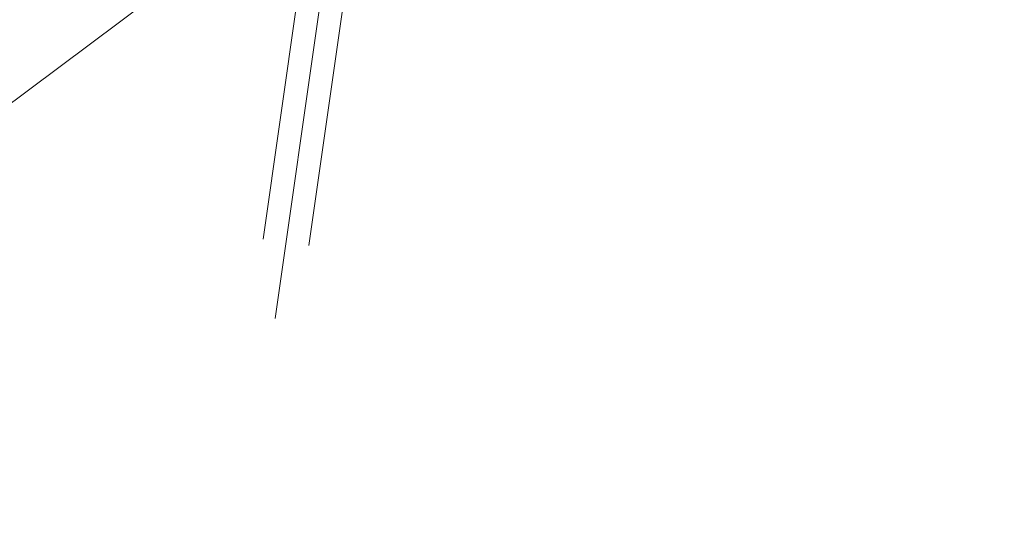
# Model space of a CAD drawing. Header units: metres. Extents: x -502 to 161, y -108 to 174.
# Tile 55 of 256: x -263.423 to -262.952, y -20.054 to -19.809. Entities that reach past the tile are written whole.
import ezdxf

# ---------------------------------------------------------------- set-up
doc = ezdxf.new("R2010")
doc.units = ezdxf.units.M
doc.header["$LTSCALE"] = 0.1
doc.linetypes.add('2-1', pattern=[0.17, 0.06, -0.025, 0.06, -0.025])
doc.linetypes.add('237', pattern=[93, 75, -18])
for name, color, linetype in [('BRI31-005.05-5p02-Koordinierung Lageplan 4. BA ZOB West 2022-06-15', 7, 'Continuous'), ('BRI31-005.06-5f07-Koordinierung Lageplan 4. BA ZOB Fernbusbahnh', 7, 'Continuous'), ('BRI31-005.07-5f08-Koordinierung Lageplan 4. BA Radstation - Seeterrasse 2023-05-31', 7, 'Continuous'), ('BRI32-005.03-5f06-Koordinierung Schemaplan 4 BA ZOB Teilbereich 2 Ost - Bahnhofsallee 2023-01-21', 7, 'Continuous')]:
    doc.layers.add(name, color=color, linetype=linetype)

# ---------------------------------------------------------------- blocks, each defined once
blk = doc.blocks.new('1016')
at = {"color": 7, "linetype": 'Continuous', "lineweight": 9, "transparency": 33554687}
blk.add_line((1.257444, 0.277444), (0.703072, -0.276928), dxfattribs=at)
at = {"color": 2, "linetype": 'Continuous', "lineweight": 20, "true_color": 0xffff00, "transparency": 33554687}
for p, q in [((1.212401, 0.25319), (0.727326, -0.231885)), ((1.23319, 0.232401), (0.748114, -0.252674))]:
    blk.add_line(p, q, dxfattribs=at)

msp = doc.modelspace()

# ---------------------------------------------------------------- linework, layer by layer
at = {"layer": 'BRI31-005.05-5p02-Koordinierung Lageplan 4. BA ZOB West 2022-06-15', "color": 3, "linetype": 'Continuous', "lineweight": 35, "true_color": 0x00ff00, "transparency": 33554687, "flags": 128}
for points in [[(-279.40585, -30.9235), (-270.94675, -26.70951, 0.095997), (-268.16074, -24.57578, -0.065942), (-264.82072, -21.68575, 0.025186), (-260.48557, -18.51185), (-255.52714, -14.48219, -0.005996), (-254.92015, -14.00086, -0.059186), (-248.38516, -10.08166, 0.078462), (-238.29144, -3.48895), (-238.29144, -3.48895, -0.100623), (-214.84437, 10.39494), (-214.84437, 10.39494), (-211.17701, 9.70033), (-205.55035, 1.44423)], [(-205.71104, 1.41365), (-211.26597, 9.56451), (-214.83296, 10.24011), (-214.83296, 10.24011, 0.100475), (-238.19083, -3.6002), (-238.19083, -3.6002, -0.078462), (-248.32372, -10.21851), (-248.32372, -10.21851, 0.059186), (-254.82836, -14.1195), (-254.82836, -14.1195), (-254.82836, -14.1195, 0.005996), (-255.43253, -14.59859), (-255.43253, -14.59859), (-260.39097, -18.62826, -0.025186), (-264.73831, -21.81109), (-264.73831, -21.81109, 0.065942), (-268.04855, -24.67534), (-268.04855, -24.67534), (-268.04855, -24.67534, -0.095997), (-270.87986, -26.84377), (-270.87986, -26.84377), (-279.34042, -31.05849)], [(-311.2459, -44.72197), (-303.63543, -41.89682), (-298.44045, -39.60954), (-284.99493, -33.88892), (-279.275, -31.19349), (-270.81298, -26.97803, 0.095997), (-267.93635, -24.7749), (-267.93635, -24.7749, -0.065942), (-264.65591, -21.93643), (-264.65591, -21.93643, 0.025186), (-260.29637, -18.74467), (-255.33793, -14.715, -0.005996), (-254.73658, -14.23814), (-254.73658, -14.23814, -0.059186), (-248.26229, -10.35535), (-248.26229, -10.35535, 0.078462), (-238.09022, -3.71146), (-238.09022, -3.71146, -0.100327), (-214.8215, 10.08528), (-214.8215, 10.08528), (-211.35493, 9.42869), (-205.87173, 1.38308)], [(-206.03242, 1.35251), (-211.44389, 9.29288), (-214.80999, 9.93043), (-214.80999, 9.93043, 0.100178), (-237.98961, -3.82271), (-237.98961, -3.82271, -0.078462), (-248.20085, -10.49219), (-248.20085, -10.49219, 0.059186), (-254.64479, -14.35678), (-254.64479, -14.35678), (-254.64479, -14.35678, 0.005996), (-255.24333, -14.83141), (-255.24333, -14.83141), (-260.20178, -18.86108), (-260.20178, -18.86108, -0.025186), (-264.5735, -22.06176), (-264.5735, -22.06176), (-264.5735, -22.06176, 0.065942), (-267.82416, -24.87446), (-267.82416, -24.87446), (-267.82416, -24.87446, -0.095997), (-270.74609, -27.11229), (-270.74609, -27.11229), (-279.20958, -31.32848)], [(-279.14416, -31.46347), (-270.67921, -27.24656, 0.095997), (-267.71195, -24.97403), (-267.71195, -24.97403, -0.065942), (-264.4911, -22.1871), (-264.4911, -22.1871, 0.025186), (-260.10718, -18.97749), (-255.14873, -14.94781, -0.005996), (-254.55301, -14.47542, -0.059186), (-248.13942, -10.62903), (-248.13942, -10.62903, 0.078462), (-237.889, -3.93397), (-237.889, -3.93397), (-237.889, -3.93397, -0.100028), (-214.79844, 9.77558), (-214.79844, 9.77558), (-211.53285, 9.15706), (-206.1931, 1.32194)], [(-206.51448, 1.26079), (-211.71077, 8.88543), (-214.7752, 9.46584, 0.099728), (-237.68779, -4.15649, -0.078462), (-248.01654, -10.90271, 0.059186), (-254.36944, -14.71271, 0.005996), (-254.95952, -15.18062), (-259.91799, -19.21032, -0.025186), (-264.32629, -22.43777, 0.065942), (-267.48757, -25.17315), (-267.48757, -25.17315, -0.095997), (-270.54544, -27.51508), (-270.54544, -27.51508), (-279.01332, -31.73345)], [(-278.9479, -31.86845), (-270.47856, -27.64934), (-270.47856, -27.64934, 0.095997), (-267.37537, -25.27271), (-267.37537, -25.27271, -0.065942), (-264.24388, -22.56311), (-264.24388, -22.56311, 0.025186), (-259.82339, -19.32673), (-259.82339, -19.32673), (-254.86492, -15.29703, -0.005996), (-254.27766, -14.83135), (-254.27766, -14.83135, -0.059186), (-247.95511, -11.03956), (-247.95511, -11.03956, 0.078462), (-237.58718, -4.26774), (-237.58718, -4.26774, -0.099577), (-214.7635, 9.31096), (-214.7635, 9.31096), (-211.79973, 8.74961), (-206.67516, 1.23022)], [(-206.83585, 1.19965), (-211.8887, 8.61379), (-214.75176, 9.15607), (-214.75176, 9.15607, 0.099425), (-237.48657, -4.379), (-237.48657, -4.379, -0.078462), (-247.89367, -11.1764, 0.059186), (-254.18588, -14.94999, 0.005996), (-254.77032, -15.41344), (-259.7288, -19.44314, -0.025186), (-264.16148, -22.68845, 0.065942), (-267.26318, -25.37227, -0.095997), (-270.41167, -27.78361), (-278.88248, -32.00344), (-284.6268, -34.71037), (-298.08293, -40.4355), (-303.2972, -42.73127), (-310.92532, -45.56297), (-314.76659, -47.65503, 0.354166), (-315.2467, -48.81865), (-312.90084, -56.6959), (-312.90084, -56.6959, 0.16104), (-309.36409, -61.76941), (-309.36409, -61.76941)], [(-278.81706, -32.13843), (-270.34479, -27.91787), (-270.34479, -27.91787, 0.095997), (-267.15099, -25.47183), (-267.15099, -25.47183), (-267.15099, -25.47183, -0.065941), (-264.07913, -22.81383), (-264.07913, -22.81383), (-264.07913, -22.81383, 0.025186), (-259.6342, -19.55955), (-259.6342, -19.55955), (-254.67571, -15.52984, -0.005996), (-254.09409, -15.06863, -0.059186), (-247.83224, -11.31324, 0.078462), (-237.38596, -4.49025), (-237.38596, -4.49025, -0.099273), (-214.73998, 9.00117), (-214.73998, 9.00117), (-211.97766, 8.47797), (-206.99654, 1.16907)]]:
    msp.add_lwpolyline(points, format="xyb", dxfattribs=at)
at = {"layer": 'BRI31-005.05-5p02-Koordinierung Lageplan 4. BA ZOB West 2022-06-15', "color": 1, "linetype": 'Continuous', "lineweight": 35, "true_color": 0xff0000, "transparency": 33554687, "flags": 128}
msp.add_lwpolyline([(-238.25134, -9.00469, 0.146392), (-254.51805, -15.72385), (-259.47654, -19.75357), (-259.47654, -19.75357, -0.025186), (-263.94179, -23.02272), (-263.94179, -23.02272, 0.107373), (-265.01768, -24.12064), (-265.01768, -24.12064, -0.031495), (-265.93534, -25.39439), (-265.93534, -25.39439), (-265.93534, -25.39439, 0.319337), (-266.13536, -28.28533), (-266.13536, -28.28533), (-261.34762, -36.10973, 0.028211)], format="xyb", dxfattribs=at)
at = {"layer": 'BRI31-005.06-5f07-Koordinierung Lageplan 4. BA ZOB Fernbusbahnh', "color": 190, "linetype": 'Continuous', "lineweight": 13, "true_color": 0x7f00ff, "transparency": 33554687, "flags": 128}
msp.add_lwpolyline([(-337.19997, -54.33742, 0.025831), (-332.94885, -51.60358, -0.090589), (-316.36679, -43.75018), (-316.36679, -43.75018, 0.047344), (-281.70947, -30.85604), (-281.70947, -30.85604), (-278.94418, -29.48653), (-278.94418, -29.48653, 0.045829), (-264.03748, -20.30652), (-264.03748, -20.30652), (-198.41426, 28.91828, -0.054812), (-181.46259, 38.9432)], format="xyb", dxfattribs=at)
at = {"layer": 'BRI31-005.06-5f07-Koordinierung Lageplan 4. BA ZOB Fernbusbahnh', "color": 3, "linetype": 'Continuous', "lineweight": 30, "true_color": 0x00ff00, "transparency": 33554687, "flags": 128}
for points in [[(-279.40585, -30.9235), (-270.94675, -26.70951, 0.095997), (-268.16074, -24.57578, -0.065942), (-264.82072, -21.68575, 0.025186), (-260.48557, -18.51185), (-255.52714, -14.48219, -0.005996), (-254.92015, -14.00086, -0.059186), (-248.38516, -10.08166, 0.078462), (-238.29144, -3.48895), (-238.29144, -3.48895, -0.100623), (-214.84437, 10.39494), (-214.84437, 10.39494), (-211.17701, 9.70033), (-205.55035, 1.44423)], [(-205.71104, 1.41365), (-211.26597, 9.56451), (-214.83296, 10.24011), (-214.83296, 10.24011, 0.100475), (-238.19083, -3.6002), (-238.19083, -3.6002, -0.078462), (-248.32372, -10.21851), (-248.32372, -10.21851, 0.059186), (-254.82836, -14.1195), (-254.82836, -14.1195), (-254.82836, -14.1195, 0.005996), (-255.43253, -14.59859), (-255.43253, -14.59859), (-260.39097, -18.62826, -0.025186), (-264.73831, -21.81109), (-264.73831, -21.81109, 0.065942), (-268.04855, -24.67534), (-268.04855, -24.67534), (-268.04855, -24.67534, -0.095997), (-270.87986, -26.84377), (-270.87986, -26.84377), (-279.34042, -31.05849)], [(-311.2459, -44.72197), (-303.63543, -41.89682), (-298.44045, -39.60954), (-284.99493, -33.88892), (-279.275, -31.19349), (-270.81298, -26.97803, 0.095997), (-267.93635, -24.7749), (-267.93635, -24.7749, -0.065942), (-264.65591, -21.93643), (-264.65591, -21.93643, 0.025186), (-260.29637, -18.74467), (-255.33793, -14.715, -0.005996), (-254.73658, -14.23814), (-254.73658, -14.23814, -0.059186), (-248.26229, -10.35535), (-248.26229, -10.35535, 0.078462), (-238.09022, -3.71146), (-238.09022, -3.71146, -0.100327), (-214.8215, 10.08528), (-214.8215, 10.08528), (-211.35493, 9.42869), (-205.87173, 1.38308)], [(-206.03242, 1.35251), (-211.44389, 9.29288), (-214.80999, 9.93043), (-214.80999, 9.93043, 0.100178), (-237.98961, -3.82271), (-237.98961, -3.82271, -0.078462), (-248.20085, -10.49219), (-248.20085, -10.49219, 0.059186), (-254.64479, -14.35678), (-254.64479, -14.35678), (-254.64479, -14.35678, 0.005996), (-255.24333, -14.83141), (-255.24333, -14.83141), (-260.20178, -18.86108), (-260.20178, -18.86108, -0.025186), (-264.5735, -22.06176), (-264.5735, -22.06176), (-264.5735, -22.06176, 0.065942), (-267.82416, -24.87446), (-267.82416, -24.87446), (-267.82416, -24.87446, -0.095997), (-270.74609, -27.11229), (-270.74609, -27.11229), (-279.20958, -31.32848)], [(-279.14416, -31.46347), (-270.67921, -27.24656, 0.095997), (-267.71195, -24.97403), (-267.71195, -24.97403, -0.065942), (-264.4911, -22.1871), (-264.4911, -22.1871, 0.025186), (-260.10718, -18.97749), (-255.14873, -14.94781, -0.005996), (-254.55301, -14.47542, -0.059186), (-248.13942, -10.62903), (-248.13942, -10.62903, 0.078462), (-237.889, -3.93397), (-237.889, -3.93397), (-237.889, -3.93397, -0.100028), (-214.79844, 9.77558), (-214.79844, 9.77558), (-211.53285, 9.15706), (-206.1931, 1.32194)], [(-206.51448, 1.26079), (-211.71077, 8.88543), (-214.7752, 9.46584, 0.099728), (-237.68779, -4.15649, -0.078462), (-248.01654, -10.90271, 0.059186), (-254.36944, -14.71271, 0.005996), (-254.95952, -15.18062), (-259.91799, -19.21032, -0.025186), (-264.32629, -22.43777, 0.065942), (-267.48757, -25.17315), (-267.48757, -25.17315, -0.095997), (-270.54544, -27.51508), (-270.54544, -27.51508), (-279.01332, -31.73345)], [(-278.9479, -31.86845), (-270.47856, -27.64934), (-270.47856, -27.64934, 0.095997), (-267.37537, -25.27271), (-267.37537, -25.27271, -0.065942), (-264.24388, -22.56311), (-264.24388, -22.56311, 0.025186), (-259.82339, -19.32673), (-259.82339, -19.32673), (-254.86492, -15.29703, -0.005996), (-254.27766, -14.83135), (-254.27766, -14.83135, -0.059186), (-247.95511, -11.03956), (-247.95511, -11.03956, 0.078462), (-237.58718, -4.26774), (-237.58718, -4.26774, -0.099577), (-214.7635, 9.31096), (-214.7635, 9.31096), (-211.79973, 8.74961), (-206.67516, 1.23022)], [(-206.83585, 1.19965), (-211.8887, 8.61379), (-214.75176, 9.15607), (-214.75176, 9.15607, 0.099425), (-237.48657, -4.379), (-237.48657, -4.379, -0.078462), (-247.89367, -11.1764, 0.059186), (-254.18588, -14.94999, 0.005996), (-254.77032, -15.41344), (-259.7288, -19.44314, -0.025186), (-264.16148, -22.68845, 0.065942), (-267.26318, -25.37227, -0.095997), (-270.41167, -27.78361), (-278.88248, -32.00344), (-284.6268, -34.71037), (-298.08293, -40.4355), (-303.2972, -42.73127), (-310.92532, -45.56297), (-314.76659, -47.65503, 0.354166), (-315.2467, -48.81865), (-312.90084, -56.6959, 0.103821), (-310.97367, -60.25447)], [(-309.82099, -45.31303), (-303.24082, -42.87034), (-298.02334, -40.57316), (-284.56544, -34.84727), (-278.81706, -32.13843), (-270.34479, -27.91787), (-270.34479, -27.91787, 0.095997), (-267.15099, -25.47183), (-267.15099, -25.47183), (-267.15099, -25.47183, -0.065941), (-264.07913, -22.81383), (-264.07913, -22.81383), (-264.07913, -22.81383, 0.025186), (-259.6342, -19.55955), (-259.6342, -19.55955), (-254.67571, -15.52984, -0.005996), (-254.09409, -15.06863, -0.059186), (-247.83224, -11.31324, 0.078462), (-237.38596, -4.49025), (-237.38596, -4.49025, -0.099273), (-214.73998, 9.00117), (-214.73998, 9.00117), (-211.97766, 8.47797), (-206.99654, 1.16907)]]:
    msp.add_lwpolyline(points, format="xyb", dxfattribs=at)
at = {"layer": 'BRI31-005.06-5f07-Koordinierung Lageplan 4. BA ZOB Fernbusbahnh', "color": 1, "linetype": 'Continuous', "lineweight": 30, "true_color": 0xff0000, "transparency": 33554687, "flags": 128}
for points in [[(-263.99673, -22.93916), (-263.99673, -22.93916, 0.025186), (-259.5396, -19.67596), (-259.5396, -19.67596), (-254.58111, -15.64625, -0.005996), (-254.00231, -15.18727), (-254.00231, -15.18727, -0.140273), (-238.26142, -8.9052), (-238.26142, -8.9052)], [(-238.25134, -9.00469, 0.146392), (-254.51805, -15.72385), (-259.47654, -19.75357), (-259.47654, -19.75357, -0.025186), (-263.94179, -23.02272), (-263.94179, -23.02272, 0.107373), (-265.01768, -24.12064), (-265.01768, -24.12064, -0.031495), (-265.93534, -25.39439), (-265.93534, -25.39439), (-265.93534, -25.39439, 0.319337), (-266.13536, -28.28533), (-266.13536, -28.28533), (-261.34762, -36.10973, 0.028211)]]:
    msp.add_lwpolyline(points, format="xyb", dxfattribs=at)
at = {"layer": 'BRI31-005.06-5f07-Koordinierung Lageplan 4. BA ZOB Fernbusbahnh', "color": 3, "linetype": '237', "lineweight": 30, "true_color": 0x00ff00, "transparency": 33554687, "flags": 128}
msp.add_lwpolyline([(-238.24133, -9.104), (-238.24133, -9.104, 0.146392), (-254.45498, -15.80145), (-254.45498, -15.80145), (-259.40915, -19.82766, -0.025212), (-263.88686, -23.10628)], format="xyb", dxfattribs=at)
at = {"layer": 'BRI31-005.06-5f07-Koordinierung Lageplan 4. BA ZOB Fernbusbahnh', "color": 1, "linetype": 'Continuous', "lineweight": 50, "true_color": 0xff0000, "transparency": 33554687, "flags": 128}
msp.add_lwpolyline([(-279.07874, -31.59846), (-270.61233, -27.38082), (-270.61233, -27.38082, 0.095997), (-267.59976, -25.07359), (-267.59976, -25.07359, -0.065942), (-264.40869, -22.31244, 0.025186), (-260.01259, -19.09391), (-255.05412, -15.06422), (-255.05412, -15.06422, -0.005996), (-254.46123, -14.59407), (-254.46123, -14.59407)], format="xyb", dxfattribs=at)
at = {"layer": 'BRI31-005.06-5f07-Koordinierung Lageplan 4. BA ZOB Fernbusbahnh', "color": 7, "linetype": 'Continuous', "lineweight": 30, "transparency": 33554687, "flags": 128}
msp.add_lwpolyline([(-259.31455, -19.94406, -0.025212), (-263.80445, -23.23161, 0.187601), (-264.53978, -24.26532), (-264.88022, -25.61317, -0.19602), (-265.39497, -26.31247), (-266.75507, -27.14493)], format="xyb", dxfattribs=at)
at = {"layer": 'BRI31-005.07-5f08-Koordinierung Lageplan 4. BA Radstation - Seeterrasse 2023-05-31', "color": 1, "linetype": '2-1', "lineweight": 30, "true_color": 0xff0000, "transparency": 33554687, "flags": 128}
msp.add_lwpolyline([(-75.72519, 29.70939), (-74.20643, 21.48723), (-74.20643, 21.48723, -0.344875), (-75.74814, 18.53704), (-75.74814, 18.53704), (-78.67916, 17.21035), (-78.67916, 17.21035, -0.131652), (-80.0582, 16.98321), (-80.0582, 16.98321), (-83.27475, 17.30125), (-83.27475, 17.30125, -0.147643), (-84.71707, 17.89703), (-84.71707, 17.89703), (-84.71707, 17.89703, 0.224175), (-86.62271, 18.37112), (-86.62271, 18.37112), (-87.22609, 18.25055, 0.068364), (-87.86901, 18.02765, -0.134388), (-89.26535, 17.74011), (-89.26535, 17.74011, -0.008614), (-92.10643, 17.97166), (-92.10643, 17.97166), (-92.10643, 17.97166, -0.043249), (-95.55785, 18.61755), (-95.55785, 18.61755, 0.115499), (-96.45297, 18.65448), (-97.62653, 18.43032), (-97.62653, 18.43032, 0.238629), (-99.03143, 17.34618), (-99.03143, 17.34618), (-99.22493, 16.94052), (-99.22493, 16.94052, -0.381904), (-102.54577, 15.55168), (-102.54577, 15.55168), (-102.54577, 15.55168, 0.130963), (-103.82989, 15.64567), (-103.82989, 15.64567), (-104.77308, 15.46684), (-104.77308, 15.46684, 0.062943), (-105.36955, 15.27373), (-105.36955, 15.27373), (-105.36955, 15.27373, -0.117288), (-106.59282, 15.01899), (-106.59282, 15.01899), (-118.08073, 15.34297), (-118.08073, 15.34297, -0.126318), (-120.42311, 16.01526), (-120.42311, 16.01526), (-121.93355, 16.90189, 0.050627), (-123.72267, 17.72164), (-123.72267, 17.72164, 0.129681), (-125.63062, 17.85645), (-125.63062, 17.85645), (-126.57382, 17.67761), (-126.57382, 17.67761, 0.119934), (-127.65043, 17.18891), (-127.65043, 17.18891, -0.084808), (-128.39114, 16.78846), (-128.39114, 16.78846, 0.089269), (-130.16005, 15.81178), (-130.16005, 15.81178), (-130.16005, 15.81178, -0.124247), (-134.68666, 13.70656), (-134.68666, 13.70656), (-138.91684, 12.90137, -0.061661), (-143.79612, 12.58412), (-146.1501, 12.72136), (-146.63448, 12.74961), (-146.63448, 12.74961, -0.059039), (-147.23688, 12.85685), (-147.23688, 12.85685, 0.067015), (-147.89548, 12.96333, 0.040307), (-151.15034, 12.78702, -0.05915), (-151.76328, 12.77689, 0.072382), (-152.48266, 12.74603), (-153.42586, 12.56719), (-153.42586, 12.56719, 0.081506), (-154.37924, 12.21915), (-154.37924, 12.21915, -0.078503), (-155.3314, 11.8651, 0.005089), (-156.73597, 11.56649, 0.034847), (-157.91697, 11.21494), (-157.91697, 11.21494, -0.026109), (-159.09296, 10.8424), (-159.09296, 10.8424, 0.013087), (-162.63323, 9.82149, -0.062687), (-167.52178, 8.92327), (-167.52178, 8.92327, 0.061733), (-172.53175, 8.01258), (-172.53175, 8.01258), (-186.50748, 3.64153), (-186.50748, 3.64153, -0.025709), (-188.42842, 3.14753), (-188.42842, 3.14753, -0.09618), (-189.41948, 3.13907), (-189.41948, 3.13907, -0.010312), (-189.5245, 3.16078), (-189.5245, 3.16078, 0.103331), (-190.54671, 3.17974), (-191.48991, 3.0009), (-193.67878, 2.5285), (-195.27127, -0.99061), (-200.25235, -1.93961, -0.015188), (-202.69137, -2.32794, 0.015187), (-205.13035, -2.71627), (-211.99924, -4.02493, -0.085512), (-213.13424, -4.04498), (-213.13424, -4.04498, 0.085516), (-214.26929, -4.06501), (-214.26929, -4.06501), (-217.10752, -4.60575), (-217.10752, -4.60575, -0.044757), (-218.10658, -4.70479), (-218.10658, -4.70479), (-218.10658, -4.70479, 0.044534), (-219.10568, -4.80339), (-219.10568, -4.80339), (-220.04888, -4.98223, 0.045192), (-221.01452, -5.2575, -0.044969), (-221.98004, -5.5332), (-229.37404, -6.94191, 0.0409), (-229.76756, -7.05083), (-229.76756, -7.05083, 0.046197), (-230.18383, -7.24889), (-230.18383, -7.24889), (-230.18383, -7.24889, -0.087262), (-230.99362, -7.55587), (-230.99362, -7.55587), (-236.48196, -8.60151, 0.028787), (-237.36381, -8.82276, -0.050637), (-238.25134, -9.00469, 0.146392), (-254.51805, -15.72385), (-259.47654, -19.75357), (-259.47654, -19.75357, -0.025186), (-263.94179, -23.02272), (-263.94179, -23.02272, 0.107373), (-265.01768, -24.12064), (-265.01768, -24.12064, -0.031495), (-265.93534, -25.39439), (-265.93534, -25.39439), (-265.93534, -25.39439, 0.319337), (-266.13536, -28.28533), (-266.13536, -28.28533), (-261.34762, -36.10973, 0.028211), (-259.41125, -38.90678, -0.124654), (-258.91758, -40.0306), (-258.91758, -40.0306, 0.143394), (-258.30551, -41.29533), (-258.30551, -41.29533), (-257.66134, -42.00712, 0.04347), (-257.34338, -42.30234), (-256.51298, -42.94875), (-256.51298, -42.94875, 0.287939), (-253.86752, -43.21616), (-253.86752, -43.21616), (-253.49223, -43.02962), (-246.0588, -39.11194), (-246.0588, -39.11194, -0.348158), (-243.00662, -39.6832), (-243.00662, -39.6832, 0.179632), (-241.47915, -40.51689), (-236.83591, -41.19085), (-236.83591, -41.19085, -0.100747), (-235.54372, -41.65516), (-235.54372, -41.65516, -0.022227), (-235.35318, -41.7694), (-235.35318, -41.7694, -0.062068), (-234.88368, -42.17173), (-234.88368, -42.17173), (-234.36648, -42.74008), (-234.36648, -42.74008, 0.107257), (-233.63292, -43.26243), (-233.63292, -43.26243, -0.058325), (-232.83934, -43.71849), (-232.83934, -43.71849, 0.577348), (-240.54261, -47.04163), (-240.54261, -47.04163, 0.577348), (-233.81308, -52.05135, 0.577348), (-232.83925, -43.71855, 0.306983), (-230.87719, -43.80166), (-222.43552, -38.58683, -0.271246), (-221.57673, -38.56629), (-220.659, -39.07462, -0.254278), (-220.53848, -39.26392, 0.168188), (-220.44398, -39.486), (-219.70698, -40.30036), (-219.70698, -40.30036, 0.133374), (-219.40364, -40.4948), (-219.40364, -40.4948), (-219.40364, -40.4948, -0.05315), (-219.06337, -40.64315), (-219.06337, -40.64315), (-212.0825, -44.61542, -0.173983), (-211.49586, -45.2994), (-211.49586, -45.2994, 0.093569), (-210.91892, -46.23661), (-210.91892, -46.23661)], format="xyb", dxfattribs=at)
msp.add_lwpolyline([(-75.72519, 29.70939), (-74.20643, 21.48723), (-74.20643, 21.48723, -0.344875), (-75.74814, 18.53704), (-75.74814, 18.53704), (-78.67916, 17.21035), (-78.67916, 17.21035, -0.131652), (-80.0582, 16.98321), (-80.0582, 16.98321), (-83.27475, 17.30125), (-83.27475, 17.30125, -0.147643), (-84.71707, 17.89703), (-84.71707, 17.89703), (-84.71707, 17.89703, 0.224175), (-86.62271, 18.37112), (-86.62271, 18.37112), (-87.22609, 18.25055, 0.068364), (-87.86901, 18.02765, -0.134388), (-89.26535, 17.74011), (-89.26535, 17.74011, -0.008614), (-92.10643, 17.97166), (-92.10643, 17.97166), (-92.10643, 17.97166, -0.043249), (-95.55785, 18.61755), (-95.55785, 18.61755, 0.115499), (-96.45297, 18.65448), (-97.62653, 18.43032), (-97.62653, 18.43032, 0.238629), (-99.03143, 17.34618), (-99.03143, 17.34618), (-99.22493, 16.94052), (-99.22493, 16.94052, -0.381904), (-102.54577, 15.55168), (-102.54577, 15.55168), (-102.54577, 15.55168, 0.130963), (-103.82989, 15.64567), (-103.82989, 15.64567), (-104.77308, 15.46684), (-104.77308, 15.46684, 0.062943), (-105.36955, 15.27373), (-105.36955, 15.27373), (-105.36955, 15.27373, -0.117288), (-106.59282, 15.01899), (-106.59282, 15.01899), (-118.08073, 15.34297), (-118.08073, 15.34297, -0.126318), (-120.42311, 16.01526), (-120.42311, 16.01526), (-121.93355, 16.90189, 0.050627), (-123.72267, 17.72164), (-123.72267, 17.72164, 0.129681), (-125.63062, 17.85645), (-125.63062, 17.85645), (-126.57382, 17.67761), (-126.57382, 17.67761, 0.119934), (-127.65043, 17.18891), (-127.65043, 17.18891, -0.084808), (-128.39114, 16.78846), (-128.39114, 16.78846, 0.089269), (-130.16005, 15.81178), (-130.16005, 15.81178), (-130.16005, 15.81178, -0.124247), (-134.68666, 13.70656), (-134.68666, 13.70656), (-138.91684, 12.90137, -0.061661), (-143.79612, 12.58412), (-146.1501, 12.72136), (-146.63448, 12.74961), (-146.63448, 12.74961, -0.059039), (-147.23688, 12.85685), (-147.23688, 12.85685, 0.067015), (-147.89548, 12.96333, 0.040307), (-151.15034, 12.78702, -0.05915), (-151.76328, 12.77689, 0.072382), (-152.48266, 12.74603), (-153.42586, 12.56719), (-153.42586, 12.56719, 0.081506), (-154.37924, 12.21915), (-154.37924, 12.21915, -0.078503), (-155.3314, 11.8651, 0.005089), (-156.73597, 11.56649, 0.034847), (-157.91697, 11.21494), (-157.91697, 11.21494, -0.026109), (-159.09296, 10.8424), (-159.09296, 10.8424, 0.013087), (-162.63323, 9.82149, -0.062687), (-167.52178, 8.92327), (-167.52178, 8.92327, 0.061733), (-172.53175, 8.01258), (-172.53175, 8.01258), (-186.50748, 3.64153), (-186.50748, 3.64153, -0.025709), (-188.42842, 3.14753), (-188.42842, 3.14753, -0.09618), (-189.41948, 3.13907), (-189.41948, 3.13907, -0.010312), (-189.5245, 3.16078), (-189.5245, 3.16078, 0.103331), (-190.54671, 3.17974), (-191.48991, 3.0009), (-193.67878, 2.5285), (-195.27127, -0.99061), (-200.25235, -1.93961, -0.015188), (-202.69137, -2.32794, 0.015187), (-205.13035, -2.71627), (-211.99924, -4.02493, -0.085512), (-213.13424, -4.04498), (-213.13424, -4.04498, 0.085516), (-214.26929, -4.06501), (-214.26929, -4.06501), (-217.10752, -4.60575), (-217.10752, -4.60575, -0.044757), (-218.10658, -4.70479), (-218.10658, -4.70479), (-218.10658, -4.70479, 0.044534), (-219.10568, -4.80339), (-219.10568, -4.80339), (-220.04888, -4.98223, 0.045192), (-221.01452, -5.2575, -0.044969), (-221.98004, -5.5332), (-229.37404, -6.94191, 0.0409), (-229.76756, -7.05083), (-229.76756, -7.05083, 0.046197), (-230.18383, -7.24889), (-230.18383, -7.24889), (-230.18383, -7.24889, -0.087262), (-230.99362, -7.55587), (-230.99362, -7.55587), (-236.48196, -8.60151, 0.028787), (-237.36381, -8.82276, -0.050637), (-238.25134, -9.00469, 0.146392), (-254.51805, -15.72385), (-259.47654, -19.75357), (-259.47654, -19.75357, -0.025186), (-263.94179, -23.02272), (-263.94179, -23.02272, 0.107373), (-265.01768, -24.12064), (-265.01768, -24.12064, -0.031495), (-265.93534, -25.39439), (-265.93534, -25.39439), (-265.93534, -25.39439, 0.319337), (-266.13536, -28.28533), (-266.13536, -28.28533), (-261.34762, -36.10973, 0.028211), (-259.41125, -38.90678, -0.124654), (-258.91758, -40.0306), (-258.91758, -40.0306, 0.143394), (-258.30551, -41.29533), (-258.30551, -41.29533), (-257.66134, -42.00712, 0.04347), (-257.34338, -42.30234), (-256.51298, -42.94875), (-256.51298, -42.94875, 0.287939), (-253.86752, -43.21616), (-253.86752, -43.21616), (-253.49223, -43.02962), (-246.0588, -39.11194), (-246.0588, -39.11194, -0.348158), (-243.00662, -39.6832), (-243.00662, -39.6832, 0.179632), (-241.47915, -40.51689), (-236.83591, -41.19085), (-236.83591, -41.19085, -0.100747), (-235.54372, -41.65516), (-235.54372, -41.65516, -0.022227), (-235.35318, -41.7694), (-235.35318, -41.7694, -0.062068), (-234.88368, -42.17173), (-234.88368, -42.17173), (-234.36648, -42.74008), (-234.36648, -42.74008, 0.107257), (-233.63292, -43.26243), (-233.63292, -43.26243, -0.058325), (-232.83934, -43.71849), (-232.83934, -43.71849, 0.577348), (-240.54261, -47.04163), (-240.54261, -47.04163, 0.577348), (-233.81308, -52.05135, 0.577348), (-232.83925, -43.71855, 0.306983), (-230.87719, -43.80166), (-222.43552, -38.58683, -0.271246), (-221.57673, -38.56629), (-220.659, -39.07462, -0.254278), (-220.53848, -39.26392, 0.168188), (-220.44398, -39.486), (-219.70698, -40.30036), (-219.70698, -40.30036, 0.133374), (-219.40364, -40.4948), (-219.40364, -40.4948), (-219.40364, -40.4948, -0.05315), (-219.06337, -40.64315), (-219.06337, -40.64315), (-212.0825, -44.61542, -0.173983), (-211.49586, -45.2994), (-211.49586, -45.2994, 0.093569), (-210.91892, -46.23661), (-210.91892, -46.23661)], format="xyb", dxfattribs=at)
at = {"layer": 'BRI32-005.03-5f06-Koordinierung Schemaplan 4 BA ZOB Teilbereich 2 Ost - Bahnhofsallee 2023-01-21', "color": 1, "linetype": 'Continuous', "lineweight": 30, "true_color": 0xff0000, "transparency": 33554687, "flags": 128}
msp.add_lwpolyline([(-238.25134, -9.00469, 0.146392), (-254.51805, -15.72385), (-259.47654, -19.75357), (-259.47654, -19.75357, -0.025186), (-263.94179, -23.02272), (-263.94179, -23.02272, 0.107373), (-265.01768, -24.12064), (-265.01768, -24.12064, -0.031495), (-265.93534, -25.39439), (-265.93534, -25.39439), (-265.93534, -25.39439, 0.319337), (-266.13536, -28.28533), (-266.13536, -28.28533), (-261.34762, -36.10973, 0.028211)], format="xyb", dxfattribs=at)

# ---------------------------------------------------------------- block references
at = {"layer": 'BRI31-005.06-5f07-Koordinierung Lageplan 4. BA ZOB Fernbusbahnh', "color": 7, "transparency": 33554687, "xscale": 0.75, "yscale": 0.75, "zscale": 0.75, "rotation": 216.8740310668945}
msp.add_blockref('1016', (-262.67123, -19.21917), dxfattribs=at)

doc.saveas('drawing.dxf')
